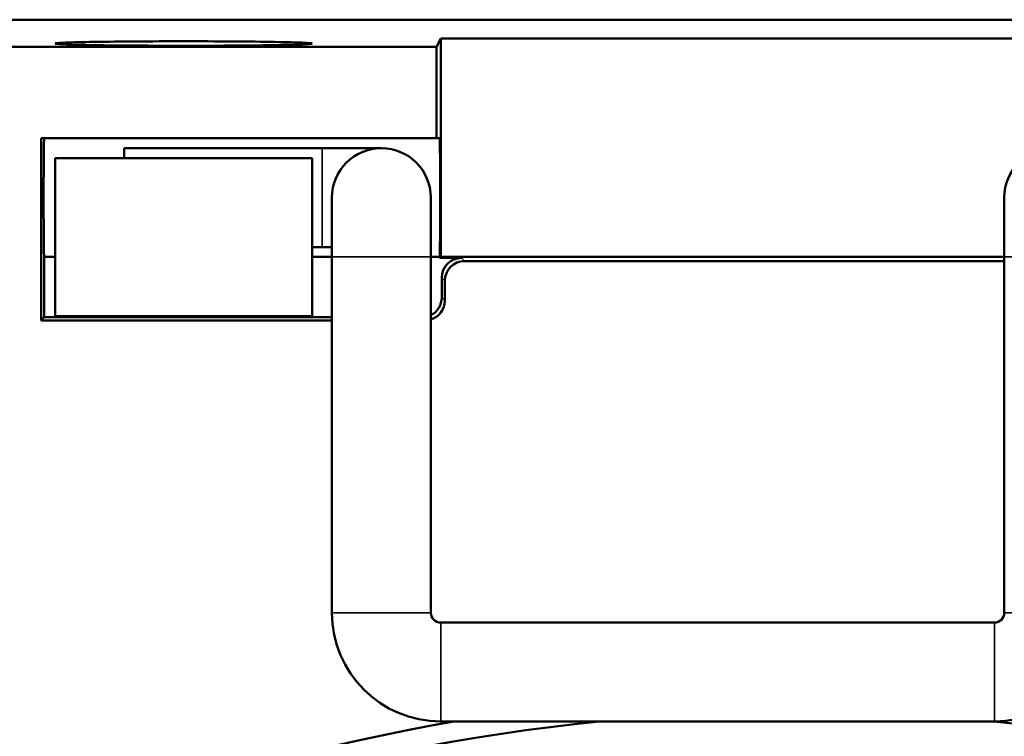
# Model space of a CAD drawing. Header units: millimetres. Extents: x 30 to 1646, y 30 to 1265.
# Tile 28 of 137: x 693 to 717, y 302 to 320. Entities that reach past the tile are written whole.
import ezdxf

# ---------------------------------------------------------------- set-up
doc = ezdxf.new("R2010")
doc.units = ezdxf.units.MM
doc.header["$LTSCALE"] = 6
doc.layers.add('Visible (ISO)', color=7, linetype='Continuous', lineweight=50)
doc.layers.add('Visible Narrow (ISO)', color=7, linetype='Continuous', lineweight=35)

msp = doc.modelspace()

# ---------------------------------------------------------------- linework, layer by layer
at = {"layer": 'Visible (ISO)'}
for p, q in [((734.0495, 319.7132), (690.2911, 319.7132)), ((703.1703, 319.2332), (703.0656, 319.0238)), ((730.1703, 319.2332), (703.1703, 319.2332)), ((703.1703, 313.7132), (703.1703, 319.2332)), ((703.0656, 319.0238), (691.6704, 319.0238)), ((703.0656, 316.7132), (703.0656, 319.0238)), ((693.0656, 312.1085), (693.0656, 316.7132)), ((693.0656, 316.7132), (703.0656, 316.7132)), ((703.0656, 316.7132), (703.1441, 316.7132)), ((695.1703, 316.2132), (695.1703, 316.4632)), ((695.1703, 316.4632), (700.1703, 316.4632)), ((701.6703, 316.4632), (700.1703, 316.4632)), ((699.9203, 316.2132), (693.4203, 316.2132)), ((693.4203, 316.2132), (693.4203, 312.2132)), ((699.9203, 312.2132), (699.9203, 316.2132)), ((700.4203, 315.2132), (700.4203, 313.7132)), ((702.9203, 313.7132), (702.9203, 315.2132)), ((717.4203, 315.2132), (717.4203, 313.7132)), ((699.9203, 313.9632), (700.1703, 313.9632)), ((700.1703, 313.9632), (700.4203, 313.9632)), ((693.1441, 313.7132), (693.1441, 312.1871)), ((693.1441, 313.7132), (693.4203, 313.7132)), ((699.9203, 313.7132), (700.4203, 313.7132)), ((700.4203, 313.7132), (700.4203, 304.7132)), ((702.9203, 313.7132), (702.9203, 304.7132)), ((702.9203, 313.7132), (703.1441, 313.7132)), ((703.1441, 313.6871), (703.1703, 313.7132)), ((703.6965, 313.6871), (703.1441, 313.6871)), ((717.4203, 313.7132), (703.1703, 313.7132)), ((717.4203, 304.7132), (717.4203, 313.7132)), ((717.4203, 313.6085), (703.775, 313.6085)), ((703.1965, 313.1871), (703.1965, 312.687)), ((703.275, 312.6085), (703.275, 313.1085)), ((693.1441, 312.1871), (693.0656, 312.1085)), ((700.4203, 312.1871), (693.1441, 312.1871)), ((693.4203, 312.2132), (699.9203, 312.2132)), ((700.4203, 312.1085), (693.0656, 312.1085)), ((703.1703, 304.4632), (717.1703, 304.4632)), ((703.1703, 301.9632), (717.1703, 301.9632))]:
    msp.add_line(p, q, dxfattribs=at)
for centre, radius, start, end in [((701.6703, 315.2132), 1.25, 0, 180), ((718.6703, 315.2132), 1.25, 0, 180), ((712.1703, 252.2132), 67.5, 111.861064, 68.138726), ((703.1703, 304.7132), 2.75, 180, 270), ((703.1703, 304.7132), 0.25, 180, 270), ((717.1703, 304.7132), 2.75, 270, 0), ((717.1703, 304.7132), 0.25, 270, 0), ((712.1703, 252.2132), 50.5, 99.88693, 82.78466), ((712.1703, 252.2132), 50, 95.73197, 84.26803)]:
    msp.add_arc(centre, radius, start, end, dxfattribs=at)
for centre, major_axis, ratio, start_param, end_param in [((693.1441, 315.2132), (0, -1.5), 0.0087275, 3.1415832, 6.2831853), ((703.1441, 315.2132), (0, 1.5), 0.0087269, 3.1416303, 6.2831835), ((703.6965, 313.187), (-0.3536, 0.3536), 0.9999239, 5.4978252, 7.0685454), ((703.775, 313.1085), (-0.3536, 0.3536), 0.9999239, 5.4978252, 7.0685454), ((702.6965, 312.6871), (0.3536, -0.3536), 0.9999239, 5.9618956, 7.0685454), ((702.775, 312.6085), (0.3536, -0.3536), 0.9999239, 5.7925843, 7.0685454)]:
    msp.add_ellipse(centre, major_axis=major_axis, ratio=ratio, start_param=start_param, end_param=end_param, dxfattribs=at)
for points, knots in [([(699.9201, 319.1105), (699.9204, 319.1181), (699.8348, 319.1255), (699.523, 319.1386), (699.2982, 319.145), (698.665, 319.156), (698.309, 319.1601), (697.493, 319.166), (697.0707, 319.1673), (696.2598, 319.1673), (695.8409, 319.1659), (695.1001, 319.1607), (694.7339, 319.1569), (694.0988, 319.1461), (693.8562, 319.1399), (693.5997, 319.1296), (693.5327, 319.1259), (693.4431, 319.1183), (693.4205, 319.1145), (693.4205, 319.1105)], [-1.1471509, -1.1471509, -1.1471509, -1.1471509, -0.9797715, -0.9797715, -0.8330203, -0.8330203, -0.700136, -0.700136, -0.5573271, -0.5573271, -0.4009006, -0.4009006, -0.260988, -0.260988, -0.1328086, -0.1328086, -0.066274, -0.066274, -0.0000147, -0.0000147, -0.0000147, -0.0000147]), ([(693.4205, 319.1105), (693.4207, 319.1066), (693.4466, 319.1025), (693.5459, 319.0947), (693.6193, 319.0908), (693.8687, 319.0812), (694.0919, 319.0752), (694.7078, 319.0647), (695.0818, 319.0606), (695.858, 319.0553), (696.257, 319.0539), (697.0572, 319.0538), (697.4568, 319.0552), (698.2349, 319.0604), (698.6107, 319.0645), (699.2497, 319.0752), (699.4703, 319.0813), (699.7145, 319.0905), (699.7903, 319.0944), (699.8929, 319.1024), (699.9198, 319.1065), (699.9201, 319.1105)], [-0.85172718, -0.85172718, -0.85172718, -0.85172718, -0.79087, -0.79087, -0.72998193, -0.72998193, -0.63120245, -0.63120245, -0.53091205, -0.53091205, -0.43847407, -0.43847407, -0.34593403, -0.34593403, -0.24544387, -0.24544387, -0.14070177, -0.14070177, -0.07034215, -0.07034215, -0.00001492, -0.00001492, -0.00001492, -0.00001492])]:
    msp.add_open_spline(points, degree=3, knots=knots, dxfattribs=at)
at = {"layer": 'Visible Narrow (ISO)'}
for p, q in [((693.4223, 319.1087), (693.4205, 319.1105)), ((699.9201, 319.1105), (699.9184, 319.1088)), ((700.1703, 316.4632), (700.1703, 313.9632)), ((700.4203, 313.7132), (702.9203, 313.7132)), ((703.775, 313.6085), (703.6965, 313.6871)), ((717.4203, 313.7132), (719.9203, 313.7132)), ((703.1965, 313.1871), (703.275, 313.1085)), ((703.275, 312.6085), (703.1965, 312.687)), ((702.9203, 304.7132), (700.4203, 304.7132)), ((719.9203, 304.7132), (717.4203, 304.7132)), ((703.1703, 301.9632), (703.1703, 304.4632)), ((717.1703, 304.4632), (717.1703, 301.9632))]:
    msp.add_line(p, q, dxfattribs=at)

doc.saveas('drawing.dxf')
